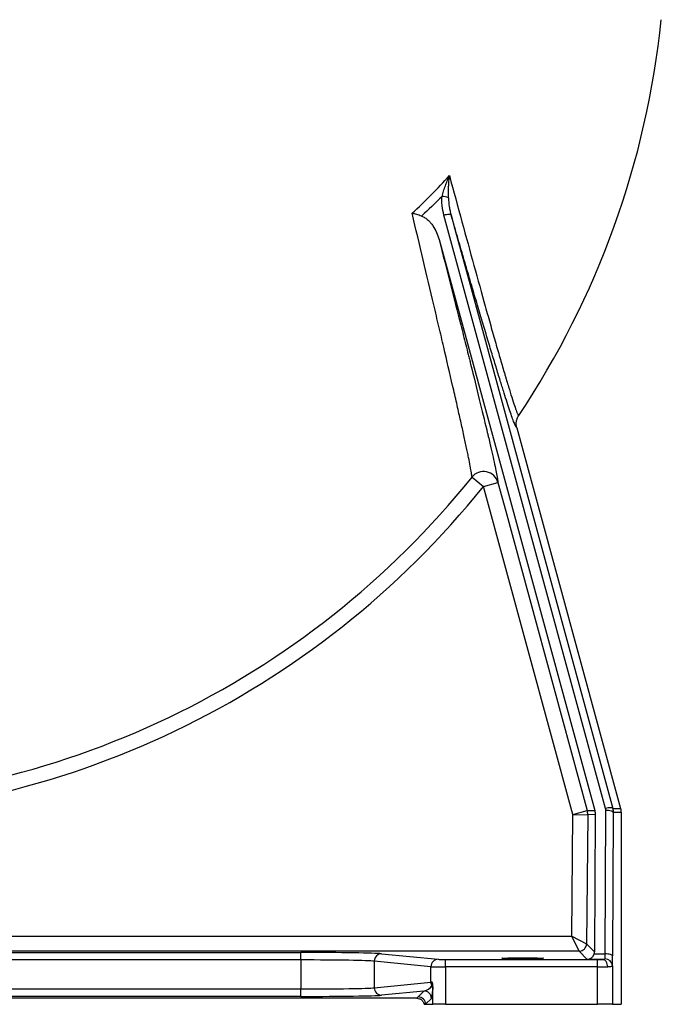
# Model space of a CAD drawing. Header units: millimetres. Extents: x 2703 to 14468, y 2068 to 15413.
# Tile 12 of 19: x 11908 to 14057, y 2068 to 5368. Entities that reach past the tile are written whole.
import ezdxf

# ---------------------------------------------------------------- set-up
doc = ezdxf.new("R2010")
doc.units = ezdxf.units.MM
doc.header["$LTSCALE"] = 5

msp = doc.modelspace()

# ---------------------------------------------------------------- linework, layer by layer
at = {"color": 7, "linetype": 'Continuous', "lineweight": 25}
for p, q in [((13870.4, 2724.7), (13329, 4713)), ((13312.6, 4631.6), (13834, 2717.5)), ((13573, 4000.8), (13920.5, 2724.8)), ((13423, 3835.3), (13461.8, 3804.1)), ((13461.8, 3804.1), (13510.1, 3817.2)), ((13761, 2704.4), (13461.8, 3804.1)), ((13761, 2704.4), (13809.2, 2717.5)), ((13869, 2237.4), (13871.2, 2718)), ((13896.2, 2711.5), (13894, 2230.9)), ((13922.3, 2711.6), (13896.2, 2711.5)), ((13922.3, 2711.6), (13922.3, 2068.3)), ((13757.1, 2296.2), (13761, 2704.4)), ((13761, 2704.4), (13811, 2703.9)), ((13811, 2703.9), (13806.9, 2271)), ((13835.8, 2704.2), (13811, 2703.9)), ((13835.8, 2704.2), (13833.6, 2244.1)), ((11023.6, 2296.2), (13757.1, 2296.2)), ((13781.9, 2246.3), (13757.1, 2296.2)), ((13757.1, 2296.2), (13806.9, 2271)), ((13781.9, 2246.3), (10991.1, 2246.3)), ((13809.1, 2218.9), (13781.9, 2246.3)), ((13806.9, 2271), (13833.6, 2244.1)), ((11386, 2241.9), (12849.2, 2241.9)), ((12849.2, 2216.9), (11386, 2216.9)), ((12849.2, 2216.9), (12849.2, 2241.9)), ((12849.2, 2216.9), (12849.2, 2119.7)), ((13285.3, 2194.1), (13095.4, 2212.9)), ((13095.4, 2212.9), (13095.4, 2123.7)), ((13120, 2237.9), (13309.9, 2219.1)), ((13334.6, 2193.7), (13334.6, 2218.7)), ((13334.6, 2218.7), (13843.5, 2218.7)), ((13860.6, 2218.9), (13809.1, 2218.9)), ((13832.7, 2237.4), (13869, 2237.4)), ((13843.5, 2193.7), (13843.5, 2218.7)), ((13285.3, 2142.5), (13285.3, 2194.1)), ((13843.5, 2193.7), (13334.6, 2193.7)), ((13334.6, 2193.7), (13334.6, 2068.3)), ((13843.5, 2068.3), (13843.5, 2193.7)), ((13893.5, 2197.4), (13893.5, 2068.3)), ((11386, 2119.7), (12849.2, 2119.7)), ((12849.2, 2094.8), (12849.2, 2119.7)), ((13095.4, 2123.7), (13285.3, 2142.5)), ((13262.1, 2112.8), (13120, 2098.7)), ((13242.6, 2093.3), (13262.1, 2112.8)), ((13292.2, 2068.3), (13292.2, 2127.2)), ((13238.4, 2088.6), (10996.8, 2088.6)), ((12849.2, 2094.8), (11386, 2094.8)), ((13287.1, 2087.8), (13267.6, 2068.3)), ((13262.9, 2068.3), (13267.6, 2068.3)), ((13267.6, 2068.3), (13292.2, 2068.3)), ((13334.6, 2068.3), (13292.2, 2068.3)), ((13334.6, 2068.3), (13843.5, 2068.3)), ((13893.5, 2068.3), (13843.5, 2068.3)), ((13893.5, 2068.3), (13922.3, 2068.3))]:
    msp.add_line(p, q, dxfattribs=at)
at = {"color": 7, "linetype": 'Continuous', "lineweight": 25, "flags": 128}
for points in [[(13353, 4713.3), (13352.2, 4714.3), (13350.6, 4715), (13348.2, 4715.4), (13345.2, 4715.5), (13341.7, 4715.3), (13337.7, 4714.8), (13333.4, 4714.1), (13329, 4713)], [(13353, 4713.3), (13365.8, 4666.6), (13416.6, 4479.8), (13620.1, 3732.4), (13894.5, 2724.9)], [(13510.1, 3817.2), (13536.3, 3720.7), (13641.3, 3334.8), (13809.2, 2717.5)], [(13809.2, 2717.5), (13810.9, 2717.5), (13817.9, 2717.5), (13824.9, 2717.5), (13834, 2717.5)], [(13894.5, 2724.9), (13893.7, 2725.8), (13892.1, 2726.6), (13889.7, 2727), (13886.7, 2727.1), (13883.1, 2726.9), (13879.1, 2726.4), (13874.8, 2725.7), (13870.4, 2724.7)], [(13896.2, 2711.5), (13895.7, 2712.8), (13894.2, 2714), (13891.9, 2715.1), (13888.8, 2716.1), (13885, 2716.9), (13880.7, 2717.5), (13876.1, 2717.8), (13871.2, 2718)], [(13894.5, 2724.9), (13895.8, 2724.9), (13902.8, 2724.8), (13909.8, 2724.8), (13920.5, 2724.8)], [(13877.8, 2193.9), (13877.4, 2198.7), (13876.4, 2203.4), (13874.8, 2207.7), (13872.7, 2211.4), (13870.1, 2214.5), (13867.2, 2216.9), (13864, 2218.3), (13860.6, 2218.9)], [(13894, 2230.9), (13893.4, 2232.2), (13892, 2233.4), (13889.6, 2234.5), (13886.5, 2235.5), (13882.8, 2236.3), (13878.5, 2236.9), (13873.8, 2237.2), (13869, 2237.4)]]:
    msp.add_lwpolyline(points, dxfattribs=at)
at = {"color": 7, "linetype": 'Continuous', "lineweight": 25}
for centre, radius, start, end in [((11142.6, 5668.3), 2930, 326.2781, 354.1232), ((13320.2, 4714.7), 61.3, 67.0658, 87.8791), ((11142.6, 5668.3), 2925.8, 270, 321.2074), ((13461.8, 3803.7), 50.1, 15.6899, 140.838), ((11142.6, 5668.3), 2975.6, 270, 321.2074), ((13760.9, 2704.4), 50, 359.4654, 15.2165), ((13781.9, 2271.3), 25, 270.0202, 359.4449), ((13120.3, 2213), 24.9, 90.6406, 180.2278), ((13310.2, 2194.2), 24.9, 90.6406, 180.2278), ((13869.2, 2196.3), 24.3, 2.6434, 91.6156), ((13120.3, 2123.6), 24.9, 179.7722, 269.3594), ((13262.1, 2087.8), 25, 0.0204, 89.9796), ((13310.7, 2142.6), 25.3, 180.1599, 208.739), ((13268.7, 2118.1), 23.3, 0.3936, 31.814), ((13242.6, 2068.3), 25, 0.0204, 89.9796)]:
    msp.add_arc(centre, radius, start, end, dxfattribs=at)
for centre, major_axis, ratio, start_param, end_param in [((13808.6, 2244.3), (-10, 23.1), 0.993208, 4.028512, 4.298089), ((12849.2, 2237.1), (275, 0), 0.017455, 0.174533, 1.570796), ((12849.2, 2212.1), (250, 0), 0.019201, 0.174533, 1.570796), ((13334.6, 2219.2), (25, 0), 0.017455, 3.316126, 4.712389), ((13809.1, 2243.9), (9.7, 23.2), 0.975732, 3.545439, 4.837021), ((13843.5, 2219.2), (25, 0), 0.017455, 4.712389, 5.46935), ((13868.2, 2243.9), (0, 25), 0.03491, 3.522959, 4.450628), ((13893.1, 2243.9), (0, 50), 0.017455, 3.522959, 4.450628), ((13334.6, 2194.2), (50, 0), 0.008728, 3.316126, 4.712389), ((13843.5, 2194.2), (50, 0), 0.008728, 4.712389, 5.46935), ((12849.2, 2124.5), (250, 0), 0.019201, 4.712389, 6.108652), ((13262.1, 2137.8), (28.3, 13.9), 0.760074, 4.356358, 5.418044), ((13334.6, 2142.4), (50, 0), 0.008728, 2.68304, 2.96706), ((13287.1, 2137.8), (0.6, 50.3), 0.110233, 3.254052, 4.315738), ((12849.2, 2099.6), (275, 0), 0.017455, 4.712389, 6.108652)]:
    msp.add_ellipse(centre, major_axis=major_axis, ratio=ratio, start_param=start_param, end_param=end_param, dxfattribs=at)
msp.add_ellipse((13592.6, 2222.7), major_axis=(70, 0), ratio=0.017455, dxfattribs=at)
for points, knots in [([(13222.2, 4719.6), (13244.2, 4739.6), (13265.5, 4760.1), (13307.2, 4802.3), (13327.5, 4823.9), (13347.2, 4845.9)], [0, 0, 0, 0, 0.5, 0.5, 1, 1, 1, 1]), ([(13322.5, 4776), (13324.1, 4781.8), (13325.9, 4787.6), (13329.6, 4799.3), (13331.6, 4805.2), (13335.8, 4816.9), (13338, 4822.7), (13341.4, 4831.4), (13342.5, 4834.4), (13344.8, 4840.1), (13346, 4843.1), (13347.2, 4845.9)], [0, 0, 0, 0, 0.25, 0.25, 0.5, 0.5, 0.75, 0.75, 0.875, 0.875, 1, 1, 1, 1]), ([(13344.1, 4771.2), (13343.9, 4777.4), (13344, 4783.7), (13344.2, 4796.2), (13344.4, 4802.4), (13344.9, 4814.9), (13345.3, 4821.1), (13345.9, 4830.4), (13346.1, 4833.5), (13346.5, 4838.2), (13346.6, 4839.7), (13346.9, 4842.8), (13347, 4844.4), (13347.2, 4845.9)], [0, 0, 0, 0, 0.25, 0.25, 0.5, 0.5, 0.75, 0.75, 0.875, 0.875, 0.9375, 0.9375, 1, 1, 1, 1]), ([(13347.2, 4845.9), (13361.5, 4793.2), (13375.5, 4741.5), (13403, 4641), (13416.4, 4592.1), (13442.5, 4497.4), (13455.2, 4451.6), (13470.6, 4396.7), (13473.6, 4385.9), (13479.6, 4364.4), (13482.6, 4353.9), (13491.4, 4322.9), (13497, 4303.1), (13507.9, 4265.1), (13513.1, 4247), (13523.1, 4212.5), (13527.9, 4196.2), (13533.6, 4177), (13534.7, 4173.2), (13536.9, 4165.7), (13538, 4162.1), (13541.2, 4151.4), (13543.2, 4144.6), (13549.2, 4125), (13552.8, 4113.3), (13559.5, 4092.2), (13562.5, 4083), (13567.8, 4067.1), (13570.2, 4060.5), (13572.7, 4054), (13573.2, 4052.8), (13574.1, 4050.5), (13574.5, 4049.5), (13575.7, 4046.7), (13576.4, 4045.2), (13578.3, 4041.8), (13579.1, 4041), (13579.6, 4041.7)], [0, 0, 0, 0, 0.125, 0.125, 0.25, 0.25, 0.375, 0.375, 0.40625, 0.40625, 0.4375, 0.4375, 0.5, 0.5, 0.5625, 0.5625, 0.625, 0.625, 0.640625, 0.640625, 0.65625, 0.65625, 0.6875, 0.6875, 0.75, 0.75, 0.8125, 0.8125, 0.875, 0.875, 0.890625, 0.890625, 0.90625, 0.90625, 0.9375, 0.9375, 1, 1, 1, 1]), ([(13329, 4713), (13326.2, 4723.4), (13324.2, 4733.8), (13322.5, 4749.5), (13322.1, 4754.7), (13321.9, 4765.3), (13322, 4770.6), (13322.5, 4776)], [0, 0, 0, 0, 0.5, 0.5, 0.75, 0.75, 1, 1, 1, 1]), ([(13344.1, 4771.2), (13344.3, 4761.3), (13345.3, 4751.6), (13347.6, 4737.2), (13348.5, 4732.4), (13350.5, 4722.8), (13351.7, 4718), (13353, 4713.3)], [0, 0, 0, 0, 0.5, 0.5, 0.75, 0.75, 1, 1, 1, 1]), ([(13423, 3835.3), (13422.7, 3838.9), (13422.1, 3843.8), (13420.1, 3856.1), (13418.8, 3863.5), (13415.6, 3880.7), (13413.7, 3890.5), (13410.3, 3907), (13409.1, 3912.8), (13406.6, 3925), (13405.2, 3931.4), (13401, 3951.3), (13397.9, 3965.6), (13391.2, 3996), (13387.6, 4012.2), (13380, 4046.3), (13375.9, 4064.2), (13369.5, 4092.4), (13367.3, 4102.1), (13362.8, 4121.7), (13360.5, 4131.7), (13348.8, 4182.5), (13338.8, 4225.6), (13323, 4293.4), (13317.6, 4316.6), (13309.2, 4352.1), (13306.4, 4364.1), (13300.7, 4388.2), (13297.9, 4400.4), (13283.4, 4461.6), (13271.6, 4511.8), (13247.3, 4614.2), (13234.9, 4666.4), (13222.2, 4719.6)], [0, 0, 0, 0, 0.0625, 0.0625, 0.125, 0.125, 0.1875, 0.1875, 0.21875, 0.21875, 0.25, 0.25, 0.3125, 0.3125, 0.375, 0.375, 0.4375, 0.4375, 0.46875, 0.46875, 0.5, 0.5, 0.625, 0.625, 0.6875, 0.6875, 0.71875, 0.71875, 0.75, 0.75, 0.875, 0.875, 1, 1, 1, 1]), ([(13253.9, 4710.2), (13248.4, 4711.8), (13243.1, 4713.5), (13235.1, 4715.8), (13232.5, 4716.6), (13228.6, 4717.7), (13227.3, 4718.1), (13225.4, 4718.7), (13224.8, 4718.8), (13223.5, 4719.2), (13222.9, 4719.4), (13222.2, 4719.6)], [0, 0, 0, 0, 0.5, 0.5, 0.75, 0.75, 0.875, 0.875, 0.9375, 0.9375, 1, 1, 1, 1]), ([(13253.9, 4710.2), (13256, 4709.5), (13258, 4708.7), (13261.8, 4706.8), (13263.7, 4705.8), (13267.3, 4703.5), (13269.1, 4702.2), (13272.5, 4699.5), (13274.1, 4698.1), (13278.8, 4693.8), (13281.7, 4690.7), (13287.1, 4684.2), (13289.6, 4680.8), (13296.7, 4670.2), (13300.7, 4662.8), (13307.6, 4647.6), (13310.4, 4639.7), (13312.6, 4631.6)], [0, 0, 0, 0, 0.0625, 0.0625, 0.125, 0.125, 0.1875, 0.1875, 0.25, 0.25, 0.375, 0.375, 0.5, 0.5, 0.75, 0.75, 1, 1, 1, 1]), ([(13528.1, 4125.1), (13527.9, 4125.7), (13524.2, 4137.3), (13515.4, 4165.4), (13501.8, 4209.8), (13486.4, 4260.5), (13470.1, 4314.8), (13452.7, 4373.2), (13434.2, 4435.7), (13414.7, 4501.8), (13394.7, 4570.4), (13374.1, 4640.9), (13360, 4689.2), (13353, 4713.3)], [0, 0, 0, 0, 0.004336, 0.094502, 0.192688, 0.291138, 0.389632, 0.487881, 0.590085, 0.692535, 0.795131, 0.897698, 1, 1, 1, 1]), ([(13312.6, 4631.6), (13325.5, 4581.5), (13338, 4532.5), (13362.3, 4436.9), (13374.1, 4390.4), (13391.2, 4322.7), (13396.7, 4300.5), (13405, 4267.7), (13407.7, 4256.9), (13411.7, 4240.8), (13413, 4235.5), (13415.7, 4224.8), (13417, 4219.5), (13428.8, 4172.2), (13438.5, 4132.7), (13456.6, 4059.1), (13464.8, 4024.9), (13473.2, 3989.8), (13474.1, 3986), (13475.9, 3978.3), (13476.8, 3974.6), (13479.4, 3963.5), (13481, 3956.3), (13485.9, 3935.6), (13488.8, 3922.7), (13496.8, 3887.1), (13501.1, 3867.2), (13505.8, 3843.6), (13507.1, 3836.7), (13508.6, 3828.1), (13509, 3825.5), (13509.6, 3820.9), (13509.9, 3818.9), (13510.1, 3817.2)], [0, 0, 0, 0, 0.125, 0.125, 0.25, 0.25, 0.3125, 0.3125, 0.34375, 0.34375, 0.359375, 0.359375, 0.375, 0.375, 0.5, 0.5, 0.625, 0.625, 0.640625, 0.640625, 0.65625, 0.65625, 0.6875, 0.6875, 0.75, 0.75, 0.875, 0.875, 0.9375, 0.9375, 0.96875, 0.96875, 1, 1, 1, 1]), ([(13573, 4000.8), (13572, 4004.2), (13571.5, 4007.7), (13571.2, 4013), (13571.2, 4014.8), (13571.4, 4018.4), (13571.6, 4020.2), (13572.4, 4025.4), (13573.4, 4028.9), (13575.3, 4033.8), (13576.1, 4035.5), (13577.3, 4037.9), (13577.7, 4038.6), (13578.6, 4040.2), (13579.1, 4040.9), (13579.6, 4041.7)], [0, 0, 0, 0, 0.25, 0.25, 0.375, 0.375, 0.5, 0.5, 0.75, 0.75, 0.875, 0.875, 0.9375, 0.9375, 1, 1, 1, 1]), ([(13860.6, 2218.9), (13861.6, 2218.9), (13862.5, 2218.9), (13864.3, 2219), (13865.1, 2219), (13866.2, 2219.2), (13866.6, 2219.3), (13867.2, 2219.5), (13867.5, 2219.6), (13868.2, 2219.9), (13868.4, 2220.3), (13868.5, 2220.7)], [0, 0, 0, 0, 0.25, 0.25, 0.5, 0.5, 0.625, 0.625, 0.75, 0.75, 1, 1, 1, 1]), ([(13893.5, 2197.4), (13893.4, 2196.8), (13893, 2196.2), (13892, 2195.5), (13891.6, 2195.3), (13890.5, 2195), (13889.9, 2194.8), (13887.9, 2194.4), (13886.3, 2194.2), (13883.4, 2194), (13882.4, 2194), (13880.2, 2193.9), (13879, 2193.9), (13877.8, 2193.9)], [0, 0, 0, 0, 0.25, 0.25, 0.375, 0.375, 0.5, 0.5, 0.75, 0.75, 0.875, 0.875, 1, 1, 1, 1]), ([(13288.5, 2130.4), (13288.5, 2130.8), (13288.7, 2131.2), (13288.9, 2132.5), (13289.1, 2133.3), (13289.3, 2135.3), (13289.5, 2136.5), (13289.6, 2138.6), (13289.7, 2139.4), (13289.7, 2141), (13289.7, 2141.8), (13289.7, 2142.6)], [0, 0, 0, 0, 0.25, 0.25, 0.5, 0.5, 0.75, 0.75, 0.875, 0.875, 1, 1, 1, 1]), ([(13292.2, 2127.2), (13292.2, 2130), (13292, 2132.7), (13291.4, 2136.7), (13291.1, 2138), (13290.6, 2139.8), (13290.5, 2140.4), (13290.1, 2141.5), (13289.9, 2142.1), (13289.7, 2142.6)], [0, 0, 0, 0, 0.5, 0.5, 0.75, 0.75, 0.875, 0.875, 1, 1, 1, 1]), ([(13292.2, 2127.2), (13292.2, 2125), (13292.1, 2123.2), (13292.1, 2121), (13292, 2120.4), (13292, 2119.2), (13292, 2118.7), (13291.9, 2118.3)], [0, 0, 0, 0, 0.5, 0.5, 0.75, 0.75, 1, 1, 1, 1]), ([(13238.4, 2088.6), (13241.3, 2088.6), (13244.1, 2088.1), (13248.2, 2086.7), (13249.5, 2086.1), (13252, 2084.6), (13253.2, 2083.8), (13255.5, 2082), (13256.5, 2081), (13258.3, 2078.8), (13259.2, 2077.6), (13261.4, 2073.8), (13262.4, 2071.2), (13262.9, 2068.3)], [0, 0, 0, 0, 0.25, 0.25, 0.375, 0.375, 0.5, 0.5, 0.625, 0.625, 0.75, 0.75, 1, 1, 1, 1])]:
    msp.add_open_spline(points, degree=3, knots=knots, dxfattribs=at)
for points in [[(13322.5, 4776), (13300.2, 4753.4), (13277.3, 4731.5), (13253.9, 4710.2)], [(13834, 2717.5), (13835.2, 2713.2), (13835.8, 2708.7), (13835.8, 2704.2)], [(13871.2, 2718), (13871.3, 2720.2), (13871, 2722.5), (13870.4, 2724.7)], [(13894.5, 2724.9), (13895.7, 2720.5), (13896.2, 2716), (13896.2, 2711.5)], [(13920.5, 2724.8), (13921.7, 2720.5), (13922.3, 2716.1), (13922.3, 2711.6)], [(13238.4, 2088.6), (13239.6, 2090.2), (13241.1, 2091.7), (13242.6, 2093.3)]]:
    msp.add_open_spline(points, degree=3, dxfattribs=at)
at = {"color": 8, "linetype": 'Continuous', "lineweight": 25}
msp.add_open_spline([(13573, 4000.8), (13572.4, 4000.8), (13571.3, 4000.9), (13567.6, 4008.4), (13562.6, 4021.1), (13556, 4039.5), (13547.9, 4063.5), (13538.6, 4091.6), (13531.5, 4114.1), (13528.1, 4125.1)], degree=3, knots=[0, 0, 0, 0, 0.1437026, 0.2879114, 0.4321369, 0.5758623, 0.719235, 0.8630438, 1, 1, 1, 1], dxfattribs=at)

doc.saveas('drawing.dxf')
